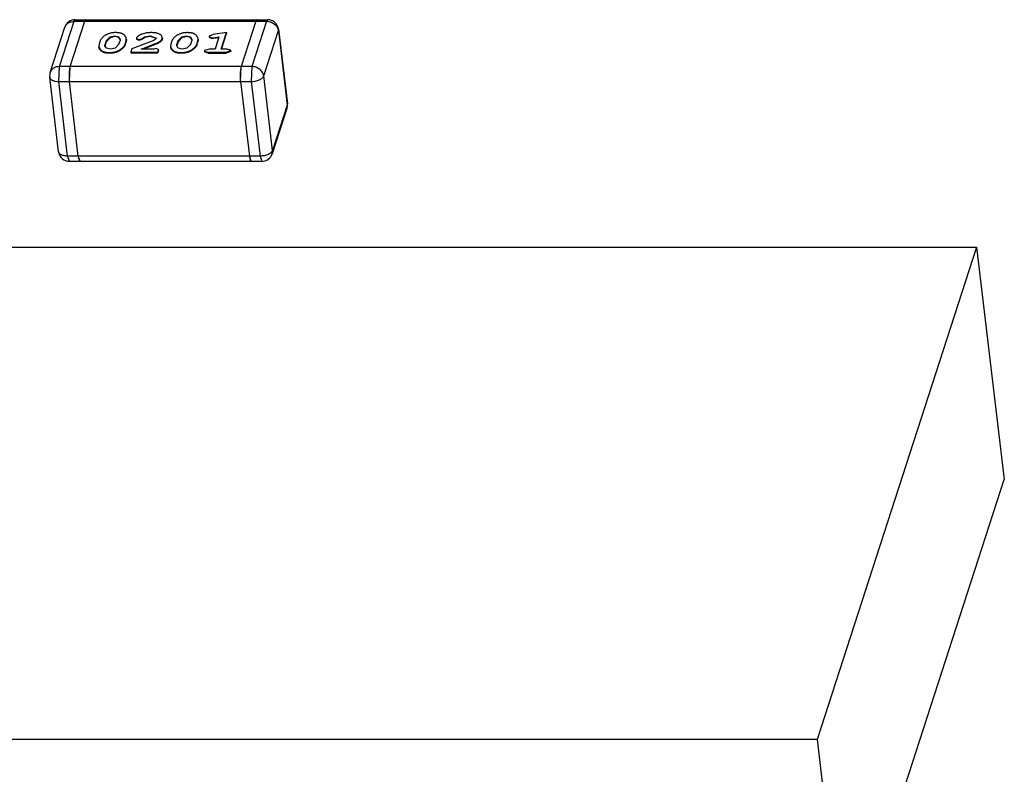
# Model space of a CAD drawing. Header units: millimetres. Extents: x -117 to 182, y -33 to 89.
# Tile 57 of 135: x -93.54 to -90.79, y -2.5 to -0.39. Entities that reach past the tile are written whole.
import ezdxf

# ---------------------------------------------------------------- set-up
doc = ezdxf.new("R2010")
doc.units = ezdxf.units.MM
doc.header["$LTSCALE"] = 1.21
doc.header["$MEASUREMENT"] = 0
doc.layers.get('0').update_dxf_attribs({"linetype": 'CONTINUOUS'})

msp = doc.modelspace()

# ---------------------------------------------------------------- linework, layer by layer
at = {"color": 7, "linetype": 'Continuous'}
for p, q in [((-93.4586, -0.5365), (-93.4176, -0.4098)), ((-93.4327, -0.5198), (-93.3917, -0.3932)), ((-93.4029, -0.5198), (-93.3618, -0.3932)), ((-93.3917, -0.3932), (-93.3886, -0.3888)), ((-93.3917, -0.3932), (-92.8538, -0.3932)), ((-93.3886, -0.3888), (-92.8507, -0.3888)), ((-93.3618, -0.3932), (-93.3587, -0.3888)), ((-92.8837, -0.3932), (-92.9247, -0.5198)), ((-92.8538, -0.3932), (-92.8948, -0.5198)), ((-92.8837, -0.3932), (-92.8806, -0.3888)), ((-92.8507, -0.3888), (-92.8538, -0.3932)), ((-93.302, -0.4482), (-93.2912, -0.4369)), ((-93.2909, -0.4391), (-93.3017, -0.4504)), ((-93.2912, -0.4369), (-93.2781, -0.4339)), ((-93.2909, -0.4391), (-93.2912, -0.4369)), ((-93.2778, -0.4361), (-93.2909, -0.4391)), ((-93.2778, -0.4361), (-93.2781, -0.4339)), ((-93.2781, -0.4339), (-93.2671, -0.4367)), ((-93.2668, -0.4388), (-93.2778, -0.4361)), ((-93.2671, -0.4367), (-93.2668, -0.4388)), ((-93.2671, -0.4367), (-93.2629, -0.4437)), ((-93.2631, -0.4438), (-93.2668, -0.4388)), ((-93.2176, -0.4402), (-93.2177, -0.4411)), ((-93.201, -0.4411), (-93.1947, -0.4367)), ((-93.1944, -0.4389), (-93.2007, -0.4433)), ((-93.1947, -0.4367), (-93.1792, -0.4339)), ((-93.1947, -0.4367), (-93.1944, -0.4389)), ((-93.1789, -0.4361), (-93.1944, -0.4389)), ((-93.1792, -0.4339), (-93.1789, -0.4361)), ((-93.1792, -0.4339), (-93.1624, -0.44)), ((-93.1629, -0.4405), (-93.1789, -0.4361)), ((-93.1624, -0.44), (-93.1625, -0.4415)), ((-93.1457, -0.4419), (-93.1453, -0.4381)), ((-93.145, -0.4403), (-93.1454, -0.4441)), ((-93.145, -0.4403), (-93.1453, -0.4381)), ((-93.1015, -0.4482), (-93.0907, -0.4369)), ((-93.0904, -0.4391), (-93.1012, -0.4504)), ((-93.0907, -0.4369), (-93.0776, -0.4339)), ((-93.0904, -0.4391), (-93.0907, -0.4369)), ((-93.0773, -0.4361), (-93.0904, -0.4391)), ((-93.0773, -0.4361), (-93.0776, -0.4339)), ((-93.0776, -0.4339), (-93.0666, -0.4367)), ((-93.0663, -0.4388), (-93.0773, -0.4361)), ((-93.0666, -0.4367), (-93.0663, -0.4388)), ((-93.0666, -0.4367), (-93.0624, -0.4437)), ((-93.0626, -0.4438), (-93.0663, -0.4388)), ((-93.0138, -0.4348), (-93.014, -0.4361)), ((-93.014, -0.4361), (-93.0137, -0.4383)), ((-93.014, -0.4361), (-93.0076, -0.4396)), ((-93.0034, -0.4301), (-93.0138, -0.4348)), ((-93.0074, -0.4418), (-93.0137, -0.4383)), ((-93.0076, -0.4396), (-93.0022, -0.4391)), ((-93.0076, -0.4396), (-93.0074, -0.4418)), ((-92.9659, -0.4249), (-93.0034, -0.4301)), ((-93.0022, -0.4391), (-92.9868, -0.437)), ((-93.0019, -0.4413), (-93.0022, -0.4391)), ((-92.9875, -0.4393), (-93.0019, -0.4413)), ((-92.9868, -0.437), (-92.9977, -0.4707)), ((-92.9807, -0.4707), (-92.9659, -0.4249)), ((-92.9797, -0.4707), (-92.9656, -0.4271)), ((-92.9659, -0.4249), (-92.9656, -0.4271)), ((-92.8618, -0.5459), (-92.8208, -0.4193)), ((-92.8208, -0.4193), (-92.8204, -0.4156)), ((-92.8208, -0.4193), (-92.7959, -0.6276)), ((-92.8204, -0.4156), (-92.7955, -0.624)), ((-93.3219, -0.4573), (-93.3225, -0.4633)), ((-93.3189, -0.4481), (-93.3219, -0.4573)), ((-93.3054, -0.4616), (-93.3049, -0.4572)), ((-93.3011, -0.4688), (-93.3054, -0.4616)), ((-93.302, -0.4482), (-93.3049, -0.4572)), ((-93.3046, -0.4593), (-93.3049, -0.4572)), ((-93.3017, -0.4504), (-93.3046, -0.4593)), ((-93.302, -0.4482), (-93.3017, -0.4504)), ((-93.2663, -0.4572), (-93.2771, -0.4685)), ((-93.2663, -0.4572), (-93.2634, -0.4482)), ((-93.2629, -0.4437), (-93.2634, -0.4482)), ((-93.2494, -0.4573), (-93.2464, -0.4481)), ((-93.2491, -0.4595), (-93.2494, -0.4573)), ((-93.2491, -0.4595), (-93.2461, -0.4503)), ((-93.2464, -0.4481), (-93.2458, -0.442)), ((-93.2464, -0.4481), (-93.2461, -0.4503)), ((-93.2455, -0.4442), (-93.2461, -0.4503)), ((-93.2455, -0.4442), (-93.2458, -0.442)), ((-93.1688, -0.4465), (-93.2303, -0.4699)), ((-93.2177, -0.4411), (-93.2174, -0.4433)), ((-93.2177, -0.4411), (-93.2104, -0.4445)), ((-93.2101, -0.4467), (-93.2174, -0.4433)), ((-93.2104, -0.4445), (-93.201, -0.4411)), ((-93.2104, -0.4445), (-93.2101, -0.4467)), ((-93.2007, -0.4433), (-93.2101, -0.4467)), ((-93.2044, -0.4707), (-93.1669, -0.4566)), ((-93.201, -0.4411), (-93.2007, -0.4433)), ((-93.1666, -0.4588), (-93.1982, -0.4707)), ((-93.1625, -0.4415), (-93.1688, -0.4465)), ((-93.1666, -0.4588), (-93.1669, -0.4566)), ((-93.1457, -0.4419), (-93.1454, -0.4441)), ((-93.1214, -0.4573), (-93.122, -0.4633)), ((-93.1184, -0.4481), (-93.1214, -0.4573)), ((-93.1049, -0.4616), (-93.1044, -0.4572)), ((-93.1006, -0.4688), (-93.1049, -0.4616)), ((-93.1015, -0.4482), (-93.1044, -0.4572)), ((-93.1041, -0.4594), (-93.1044, -0.4572)), ((-93.1012, -0.4504), (-93.1041, -0.4594)), ((-93.1015, -0.4482), (-93.1012, -0.4504)), ((-93.0658, -0.4572), (-93.0766, -0.4685)), ((-93.0658, -0.4572), (-93.0629, -0.4482)), ((-93.0624, -0.4437), (-93.0629, -0.4482)), ((-93.0489, -0.4573), (-93.0459, -0.4481)), ((-93.0486, -0.4595), (-93.0489, -0.4573)), ((-93.0486, -0.4595), (-93.0456, -0.4503)), ((-93.0459, -0.4481), (-93.0453, -0.442)), ((-93.0459, -0.4481), (-93.0456, -0.4503)), ((-93.045, -0.4442), (-93.0456, -0.4503)), ((-93.045, -0.4442), (-93.0453, -0.442)), ((-93.0019, -0.4413), (-93.0074, -0.4418)), ((-93.2901, -0.4715), (-93.3011, -0.4688)), ((-93.2931, -0.4805), (-93.2928, -0.4827)), ((-93.2771, -0.4685), (-93.2901, -0.4715)), ((-93.2303, -0.4699), (-93.2335, -0.4797)), ((-93.2335, -0.4797), (-93.1579, -0.4797)), ((-93.2335, -0.4797), (-93.2332, -0.4818)), ((-93.2332, -0.4818), (-93.1577, -0.4818)), ((-93.1689, -0.4707), (-93.2044, -0.4707)), ((-93.163, -0.4691), (-93.1689, -0.4707)), ((-93.1562, -0.4725), (-93.163, -0.4691)), ((-93.1579, -0.4797), (-93.1566, -0.4756)), ((-93.1579, -0.4797), (-93.1577, -0.4818)), ((-93.1577, -0.4818), (-93.1563, -0.4778)), ((-93.1566, -0.4756), (-93.1562, -0.4725)), ((-93.1566, -0.4756), (-93.1563, -0.4778)), ((-93.1559, -0.4747), (-93.1563, -0.4778)), ((-93.1559, -0.4747), (-93.1562, -0.4725)), ((-93.0896, -0.4715), (-93.1006, -0.4688)), ((-93.0926, -0.4805), (-93.0923, -0.4827)), ((-93.0766, -0.4685), (-93.0896, -0.4715)), ((-93.0269, -0.4752), (-93.027, -0.4763)), ((-93.027, -0.4763), (-93.0268, -0.4785)), ((-93.027, -0.4763), (-93.0176, -0.4797)), ((-93.0146, -0.4707), (-93.0269, -0.4752)), ((-93.0173, -0.4819), (-93.0268, -0.4785)), ((-93.0176, -0.4797), (-92.9667, -0.4797)), ((-93.0173, -0.4819), (-93.0176, -0.4797)), ((-93.0173, -0.4819), (-92.9664, -0.4819)), ((-92.9977, -0.4707), (-93.0146, -0.4707)), ((-92.9637, -0.4707), (-92.9807, -0.4707)), ((-92.9667, -0.4797), (-92.9544, -0.4752)), ((-92.9667, -0.4797), (-92.9664, -0.4819)), ((-92.9541, -0.4774), (-92.9664, -0.4819)), ((-92.9543, -0.474), (-92.9637, -0.4707)), ((-92.9544, -0.4752), (-92.9543, -0.474)), ((-92.9544, -0.4752), (-92.9541, -0.4774)), ((-92.954, -0.4762), (-92.9543, -0.474)), ((-92.954, -0.4762), (-92.9541, -0.4774)), ((-93.4348, -0.5617), (-93.4327, -0.5198)), ((-92.8948, -0.5198), (-93.4327, -0.5198)), ((-93.4049, -0.5617), (-93.4029, -0.5198)), ((-93.4029, -0.5198), (-93.4039, -0.5237)), ((-92.9267, -0.5617), (-92.9247, -0.5198)), ((-92.9247, -0.5198), (-92.9257, -0.5238)), ((-92.8948, -0.5198), (-92.8968, -0.5617)), ((-93.435, -0.7579), (-93.4599, -0.5495)), ((-93.4042, -0.5253), (-93.4047, -0.5287)), ((-92.926, -0.5253), (-92.9265, -0.5287)), ((-92.8369, -0.7543), (-92.8618, -0.5459)), ((-93.4348, -0.5617), (-92.8968, -0.5617)), ((-93.4098, -0.7701), (-93.4348, -0.5617)), ((-93.4054, -0.5559), (-93.4049, -0.5617)), ((-93.38, -0.7701), (-93.4049, -0.5617)), ((-92.9273, -0.5559), (-92.9267, -0.5617)), ((-92.9267, -0.5617), (-92.9018, -0.7701)), ((-92.8968, -0.5617), (-92.8719, -0.7701)), ((-92.7959, -0.6276), (-92.8369, -0.7543)), ((-92.7959, -0.6276), (-92.7968, -0.637)), ((-92.7955, -0.624), (-92.7959, -0.6276)), ((-92.7968, -0.637), (-92.8378, -0.7637)), ((-92.8719, -0.7701), (-93.4098, -0.7701)), ((-93.4047, -0.7847), (-93.4098, -0.7701)), ((-93.38, -0.7701), (-93.3792, -0.7752)), ((-93.3748, -0.7847), (-93.38, -0.7701)), ((-92.8967, -0.7847), (-92.9018, -0.7701)), ((-92.9018, -0.7701), (-92.901, -0.7752)), ((-92.8719, -0.7701), (-92.8668, -0.7847)), ((-92.8378, -0.7637), (-92.8369, -0.7543)), ((-93.4047, -0.7847), (-92.8668, -0.7847)), ((-94.0068, -1.0243), (-90.8694, -1.0244)), ((-90.8694, -1.0244), (-91.3151, -2.4008)), ((-90.8694, -1.0244), (-90.7917, -1.6739)), ((-91.2374, -3.0502), (-90.7917, -1.6739)), ((-91.3151, -2.4008), (-94.4525, -2.4006)), ((-91.3151, -2.4008), (-91.2374, -3.0502))]:
    msp.add_line(p, q, dxfattribs=at)
for centre, radius, start, end in [((-93.3886, -0.4192), 0.0305, 89.9976, 162.0553), ((-93.3973, -0.4164), 0.0214, 159.7458, 162.0554), ((-92.8507, -0.4193), 0.0305, 6.8184, 89.9976), ((-93.2731, -0.4474), 0.0106, 13.7924, 19.7804), ((-93.0726, -0.4474), 0.0106, 13.7924, 19.7804), ((-93.4296, -0.5459), 0.0305, 162.0553, 186.8184), ((-93.2646, -0.5454), 0.1411, 176.4821, 178.0158), ((-93.2551, -0.5458), 0.1507, 178.0006, 178.9828), ((-93.2514, -0.5459), 0.1543, 178.9807, 180.453), ((-93.2522, -0.5459), 0.1535, 180.4499, 181.377), ((-93.2584, -0.546), 0.1473, 181.3739, 183.0299), ((-93.2766, -0.5447), 0.1291, 175.3971, 176.4879), ((-93.2936, -0.5433), 0.1121, 173.6008, 175.4321), ((-93.3102, -0.5414), 0.0953, 172.3305, 173.6093), ((-93.3469, -0.5356), 0.0582, 168.2745, 169.7878), ((-92.7771, -0.5458), 0.1505, 178.0003, 178.9837), ((-92.7729, -0.5459), 0.1547, 178.9825, 180.451), ((-92.7745, -0.5459), 0.1531, 180.4479, 181.3776), ((-92.7801, -0.5461), 0.1475, 181.375, 183.0289), ((-92.7861, -0.5455), 0.1415, 176.4839, 178.0139), ((-92.799, -0.5447), 0.1285, 175.3944, 176.4896), ((-92.8151, -0.5433), 0.1124, 173.6036, 175.4294), ((-92.8324, -0.5414), 0.095, 172.329, 173.6123), ((-92.8689, -0.5356), 0.058, 168.271, 169.7885), ((-93.2692, -0.5466), 0.1365, 183.0446, 183.8956), ((-92.7914, -0.5466), 0.1362, 183.0443, 183.8974), ((-92.8258, -0.6276), 0.0305, 342.0553, 6.8184), ((-93.4047, -0.7542), 0.0305, 186.8184, 269.9976), ((-92.8668, -0.7543), 0.0305, 269.9976, 342.0553), ((-93.3226, -0.7647), 0.0576, 190.5467, 192.0548), ((-92.8446, -0.7647), 0.0574, 190.5434, 192.0552)]:
    msp.add_arc(centre, radius, start, end, dxfattribs=at)
for points, knots in [([(-93.4173, -0.409), (-93.4169, -0.4079), (-93.4158, -0.4056), (-93.4136, -0.4025), (-93.4109, -0.3997), (-93.4066, -0.3966), (-93.4002, -0.3939), (-93.3946, -0.3932), (-93.3917, -0.3932)], [0, 0, 0, 0, 0.116781, 0.23482, 0.35499, 0.477955, 0.732839, 1, 1, 1, 1]), ([(-93.3603, -0.3898), (-93.3603, -0.3899), (-93.3605, -0.3901), (-93.3606, -0.3903), (-93.3607, -0.3904)], [0, 0, 0, 0, 0.235656, 1, 1, 1, 1]), ([(-93.3594, -0.389), (-93.3595, -0.389), (-93.3598, -0.3892), (-93.3601, -0.3896), (-93.3603, -0.3898)], [0, 0, 0, 0, 0.218323, 1, 1, 1, 1]), ([(-93.3587, -0.3888), (-93.3588, -0.3888), (-93.359, -0.3888), (-93.3593, -0.3889), (-93.3594, -0.389)], [0, 0, 0, 0, 0.239088, 1, 1, 1, 1]), ([(-92.8822, -0.3898), (-92.8822, -0.3899), (-92.8823, -0.3901), (-92.8825, -0.3903), (-92.8826, -0.3905)], [0, 0, 0, 0, 0.235609, 1, 1, 1, 1]), ([(-92.8813, -0.389), (-92.8814, -0.389), (-92.8817, -0.3893), (-92.882, -0.3896), (-92.8822, -0.3898)], [0, 0, 0, 0, 0.218331, 1, 1, 1, 1]), ([(-92.8806, -0.3888), (-92.8806, -0.3888), (-92.8809, -0.3888), (-92.8811, -0.3889), (-92.8813, -0.389)], [0, 0, 0, 0, 0.239123, 1, 1, 1, 1]), ([(-92.8538, -0.3932), (-92.8499, -0.3932), (-92.8419, -0.3946), (-92.8332, -0.3993), (-92.8275, -0.4046), (-92.8242, -0.4091), (-92.8218, -0.4141), (-92.821, -0.4175), (-92.8208, -0.4193)], [0, 0, 0, 0, 0.259672, 0.518629, 0.644847, 0.767287, 0.885584, 1, 1, 1, 1]), ([(-93.2753, -0.4249), (-93.2766, -0.4249), (-93.2793, -0.425), (-93.2833, -0.4253), (-93.2873, -0.4259), (-93.2911, -0.4267), (-93.2948, -0.4278), (-93.2983, -0.4291), (-93.3015, -0.4306), (-93.3044, -0.4323), (-93.3071, -0.4341), (-93.3095, -0.436), (-93.3118, -0.4379), (-93.3137, -0.4398), (-93.3155, -0.4418), (-93.3169, -0.4439), (-93.3181, -0.4459), (-93.3186, -0.4474), (-93.3189, -0.4481)], [0, 0, 0, 0, 0.076103, 0.152982, 0.229963, 0.306092, 0.380181, 0.451414, 0.519124, 0.583134, 0.644299, 0.703021, 0.759403, 0.81292, 0.863755, 0.911685, 0.956985, 1, 1, 1, 1]), ([(-93.2458, -0.442), (-93.2459, -0.4409), (-93.2464, -0.4392), (-93.2474, -0.4371), (-93.2483, -0.4356), (-93.2495, -0.4341), (-93.2512, -0.4321), (-93.2533, -0.4303), (-93.2557, -0.4287), (-93.2578, -0.4276), (-93.2603, -0.4267), (-93.263, -0.426), (-93.2659, -0.4255), (-93.269, -0.4251), (-93.2721, -0.425), (-93.2742, -0.4249), (-93.2753, -0.4249)], [0, 0, 0, 0, 0.090779, 0.137637, 0.18605, 0.236101, 0.28761, 0.397265, 0.457128, 0.521488, 0.59179, 0.667076, 0.746541, 0.829067, 0.913856, 1, 1, 1, 1]), ([(-93.1761, -0.4249), (-93.1772, -0.4249), (-93.1793, -0.425), (-93.1836, -0.4252), (-93.189, -0.4258), (-93.1953, -0.4271), (-93.2003, -0.4285), (-93.2041, -0.4299), (-93.2067, -0.4311), (-93.2092, -0.4324), (-93.2114, -0.4338), (-93.2134, -0.4353), (-93.2149, -0.4366), (-93.216, -0.4377), (-93.2167, -0.4385), (-93.2172, -0.4393), (-93.2175, -0.4399), (-93.2176, -0.4402)], [0, 0, 0, 0, 0.069879, 0.140154, 0.281617, 0.421822, 0.558165, 0.623765, 0.687044, 0.747283, 0.804419, 0.858799, 0.910421, 0.934975, 0.958174, 0.97959, 1, 1, 1, 1]), ([(-93.1453, -0.4381), (-93.1454, -0.4371), (-93.1461, -0.435), (-93.1483, -0.4324), (-93.1514, -0.4301), (-93.1553, -0.4281), (-93.159, -0.4269), (-93.1623, -0.4261), (-93.1658, -0.4255), (-93.1704, -0.425), (-93.1742, -0.425), (-93.1761, -0.4249)], [0, 0, 0, 0, 0.085189, 0.179155, 0.286036, 0.406108, 0.539693, 0.611163, 0.685484, 0.839848, 1, 1, 1, 1]), ([(-93.0748, -0.4249), (-93.0761, -0.425), (-93.0788, -0.425), (-93.0828, -0.4253), (-93.0867, -0.4259), (-93.0906, -0.4267), (-93.0943, -0.4278), (-93.0978, -0.4291), (-93.101, -0.4306), (-93.1039, -0.4323), (-93.1065, -0.4341), (-93.109, -0.436), (-93.1112, -0.4379), (-93.1132, -0.4398), (-93.115, -0.4418), (-93.1164, -0.4439), (-93.1176, -0.446), (-93.1181, -0.4474), (-93.1184, -0.4481)], [0, 0, 0, 0, 0.076103, 0.152982, 0.229963, 0.306092, 0.380181, 0.451414, 0.519124, 0.583134, 0.644299, 0.703021, 0.759403, 0.81292, 0.863755, 0.911685, 0.956985, 1, 1, 1, 1]), ([(-93.0453, -0.442), (-93.0454, -0.4409), (-93.0459, -0.4392), (-93.0469, -0.4371), (-93.0478, -0.4356), (-93.049, -0.4341), (-93.0507, -0.4321), (-93.0527, -0.4303), (-93.0552, -0.4287), (-93.0573, -0.4276), (-93.0598, -0.4267), (-93.0625, -0.426), (-93.0654, -0.4255), (-93.0685, -0.4252), (-93.0716, -0.425), (-93.0737, -0.425), (-93.0748, -0.4249)], [0, 0, 0, 0, 0.090779, 0.137637, 0.18605, 0.236101, 0.28761, 0.397265, 0.457128, 0.521488, 0.59179, 0.667076, 0.746541, 0.829067, 0.913856, 1, 1, 1, 1]), ([(-93.3225, -0.4633), (-93.3225, -0.4639), (-93.3223, -0.4647), (-93.322, -0.4658), (-93.3217, -0.4666), (-93.3213, -0.4674), (-93.3208, -0.4685), (-93.32, -0.4698), (-93.3189, -0.4712), (-93.3177, -0.4727), (-93.3165, -0.4739), (-93.3154, -0.4748), (-93.3137, -0.4761), (-93.3113, -0.4776), (-93.3081, -0.4787), (-93.3054, -0.4794), (-93.3025, -0.4799), (-93.2994, -0.4803), (-93.2963, -0.4804), (-93.2941, -0.4805), (-93.2931, -0.4805)], [0, 0, 0, 0, 0.045198, 0.068002, 0.091074, 0.114369, 0.137891, 0.186135, 0.236012, 0.287546, 0.341103, 0.368691, 0.397141, 0.521023, 0.591242, 0.666663, 0.746281, 0.828865, 0.913717, 1, 1, 1, 1]), ([(-93.2928, -0.4827), (-93.2939, -0.4826), (-93.296, -0.4826), (-93.2992, -0.4824), (-93.3022, -0.4821), (-93.3051, -0.4816), (-93.3079, -0.4809), (-93.311, -0.4797), (-93.3134, -0.4783), (-93.3152, -0.4769), (-93.3162, -0.476), (-93.3174, -0.4749), (-93.3187, -0.4734), (-93.3198, -0.4719), (-93.3206, -0.4706), (-93.3211, -0.4696), (-93.3214, -0.4688), (-93.3217, -0.468), (-93.3221, -0.4669), (-93.3222, -0.466), (-93.3223, -0.4655)], [0, 0, 0, 0, 0.086283, 0.171135, 0.253719, 0.333337, 0.408758, 0.478977, 0.602859, 0.631309, 0.658897, 0.712454, 0.763988, 0.813865, 0.862109, 0.885631, 0.908926, 0.931998, 0.954802, 1, 1, 1, 1]), ([(-93.3046, -0.4593), (-93.3047, -0.4595), (-93.3049, -0.4603), (-93.3051, -0.4611), (-93.3051, -0.4617)], [0, 0, 0, 0, 0.253259, 1, 1, 1, 1]), ([(-93.2931, -0.4805), (-93.2917, -0.4805), (-93.2891, -0.4804), (-93.2851, -0.4801), (-93.2811, -0.4795), (-93.2772, -0.4787), (-93.2735, -0.4776), (-93.27, -0.4763), (-93.2668, -0.4748), (-93.2639, -0.4731), (-93.2613, -0.4713), (-93.2588, -0.4695), (-93.2565, -0.4676), (-93.2545, -0.4656), (-93.2528, -0.4636), (-93.2513, -0.4616), (-93.2502, -0.4595), (-93.2496, -0.458), (-93.2494, -0.4573)], [0, 0, 0, 0, 0.076062, 0.1529, 0.229849, 0.305937, 0.380148, 0.451353, 0.519146, 0.583106, 0.644211, 0.703089, 0.759427, 0.813058, 0.863697, 0.911745, 0.957006, 1, 1, 1, 1]), ([(-93.2491, -0.4595), (-93.2494, -0.4602), (-93.2499, -0.4616), (-93.2511, -0.4637), (-93.2525, -0.4658), (-93.2543, -0.4678), (-93.2563, -0.4697), (-93.2585, -0.4716), (-93.261, -0.4735), (-93.2637, -0.4753), (-93.2666, -0.477), (-93.2698, -0.4785), (-93.2733, -0.4798), (-93.277, -0.4809), (-93.2808, -0.4817), (-93.2848, -0.4823), (-93.2888, -0.4826), (-93.2915, -0.4826), (-93.2928, -0.4827)], [0, 0, 0, 0, 0.042994, 0.088255, 0.136303, 0.186942, 0.240573, 0.296911, 0.355789, 0.416894, 0.480854, 0.548647, 0.619852, 0.694063, 0.770151, 0.8471, 0.923938, 1, 1, 1, 1]), ([(-93.1669, -0.4566), (-93.1657, -0.4562), (-93.1633, -0.4552), (-93.1598, -0.4537), (-93.1569, -0.4523), (-93.1548, -0.4512), (-93.1532, -0.4503), (-93.1517, -0.4494), (-93.1501, -0.4481), (-93.1486, -0.4468), (-93.1474, -0.4453), (-93.1467, -0.4442), (-93.1461, -0.4431), (-93.1458, -0.4423), (-93.1457, -0.4419)], [0, 0, 0, 0, 0.146444, 0.290758, 0.432282, 0.501313, 0.568618, 0.633709, 0.694972, 0.807639, 0.859604, 0.908807, 0.955194, 1, 1, 1, 1]), ([(-93.1454, -0.4441), (-93.1456, -0.4445), (-93.1459, -0.4452), (-93.1464, -0.4464), (-93.1471, -0.4475), (-93.1483, -0.4489), (-93.1498, -0.4503), (-93.1515, -0.4516), (-93.1529, -0.4525), (-93.1545, -0.4534), (-93.1567, -0.4545), (-93.1595, -0.4558), (-93.163, -0.4574), (-93.1654, -0.4583), (-93.1666, -0.4588)], [0, 0, 0, 0, 0.044806, 0.091193, 0.140396, 0.192361, 0.305028, 0.366291, 0.431382, 0.498687, 0.567718, 0.709242, 0.853556, 1, 1, 1, 1]), ([(-93.1624, -0.4412), (-93.1624, -0.4412), (-93.1626, -0.4409), (-93.1628, -0.4407), (-93.1629, -0.4405)], [0, 0, 0, 0, 0.242934, 1, 1, 1, 1]), ([(-93.122, -0.4633), (-93.122, -0.4639), (-93.1218, -0.4647), (-93.1215, -0.4658), (-93.1212, -0.4666), (-93.1208, -0.4674), (-93.1203, -0.4685), (-93.1195, -0.4698), (-93.1184, -0.4713), (-93.1171, -0.4727), (-93.116, -0.4739), (-93.1149, -0.4748), (-93.1132, -0.4761), (-93.1108, -0.4776), (-93.1076, -0.4787), (-93.1049, -0.4794), (-93.102, -0.4799), (-93.0989, -0.4803), (-93.0958, -0.4804), (-93.0936, -0.4805), (-93.0926, -0.4805)], [0, 0, 0, 0, 0.045198, 0.068002, 0.091074, 0.114369, 0.137891, 0.186135, 0.236012, 0.287546, 0.341103, 0.368691, 0.397141, 0.521023, 0.591242, 0.666663, 0.746281, 0.828865, 0.913717, 1, 1, 1, 1]), ([(-93.0923, -0.4827), (-93.0934, -0.4826), (-93.0955, -0.4826), (-93.0987, -0.4824), (-93.1017, -0.4821), (-93.1046, -0.4816), (-93.1073, -0.4809), (-93.1105, -0.4797), (-93.1129, -0.4783), (-93.1147, -0.4769), (-93.1157, -0.476), (-93.1169, -0.4749), (-93.1181, -0.4734), (-93.1193, -0.4719), (-93.1201, -0.4706), (-93.1206, -0.4696), (-93.1209, -0.4688), (-93.1212, -0.468), (-93.1215, -0.4669), (-93.1217, -0.466), (-93.1218, -0.4655)], [0, 0, 0, 0, 0.086283, 0.171135, 0.253719, 0.333337, 0.408758, 0.478977, 0.602859, 0.631309, 0.658897, 0.712454, 0.763988, 0.813865, 0.862109, 0.885631, 0.908926, 0.931998, 0.954802, 1, 1, 1, 1]), ([(-93.1041, -0.4594), (-93.1042, -0.4595), (-93.1044, -0.4603), (-93.1045, -0.4611), (-93.1046, -0.4617)], [0, 0, 0, 0, 0.253259, 1, 1, 1, 1]), ([(-93.0926, -0.4805), (-93.0912, -0.4805), (-93.0886, -0.4804), (-93.0846, -0.4801), (-93.0806, -0.4795), (-93.0767, -0.4787), (-93.073, -0.4776), (-93.0695, -0.4763), (-93.0663, -0.4748), (-93.0634, -0.4731), (-93.0608, -0.4713), (-93.0583, -0.4695), (-93.056, -0.4676), (-93.054, -0.4656), (-93.0523, -0.4636), (-93.0508, -0.4616), (-93.0497, -0.4595), (-93.0491, -0.458), (-93.0489, -0.4573)], [0, 0, 0, 0, 0.076062, 0.1529, 0.229849, 0.305937, 0.380148, 0.451353, 0.519146, 0.583106, 0.644211, 0.703089, 0.759427, 0.813058, 0.863697, 0.911745, 0.957006, 1, 1, 1, 1]), ([(-93.0486, -0.4595), (-93.0489, -0.4602), (-93.0494, -0.4616), (-93.0506, -0.4637), (-93.052, -0.4658), (-93.0538, -0.4678), (-93.0558, -0.4697), (-93.058, -0.4716), (-93.0605, -0.4735), (-93.0632, -0.4753), (-93.0661, -0.477), (-93.0693, -0.4785), (-93.0727, -0.4798), (-93.0765, -0.4809), (-93.0803, -0.4817), (-93.0843, -0.4823), (-93.0883, -0.4826), (-93.091, -0.4826), (-93.0923, -0.4827)], [0, 0, 0, 0, 0.042994, 0.088255, 0.136303, 0.186942, 0.240573, 0.296911, 0.355789, 0.416894, 0.480854, 0.548647, 0.619852, 0.694063, 0.770151, 0.8471, 0.923938, 1, 1, 1, 1]), ([(-93.4327, -0.5198), (-93.4357, -0.5198), (-93.4414, -0.5206), (-93.448, -0.5234), (-93.4524, -0.5267), (-93.4551, -0.5296), (-93.4572, -0.5329), (-93.4582, -0.5353), (-93.4586, -0.5365)], [0, 0, 0, 0, 0.267508, 0.522304, 0.645128, 0.765154, 0.883126, 1, 1, 1, 1]), ([(-92.8618, -0.5459), (-92.862, -0.5442), (-92.8629, -0.5407), (-92.8652, -0.5358), (-92.8685, -0.5313), (-92.8742, -0.526), (-92.883, -0.5212), (-92.8909, -0.5198), (-92.8948, -0.5198)], [0, 0, 0, 0, 0.114416, 0.232713, 0.355153, 0.481371, 0.740328, 1, 1, 1, 1]), ([(-93.4599, -0.5495), (-93.4598, -0.5504), (-93.4593, -0.5521), (-93.4576, -0.5545), (-93.4552, -0.5566), (-93.4521, -0.5584), (-93.4484, -0.5599), (-93.4426, -0.5613), (-93.4379, -0.5617), (-93.4348, -0.5617)], [0, 0, 0, 0, 0.087266, 0.180998, 0.285852, 0.404158, 0.536292, 0.681178, 1, 1, 1, 1]), ([(-92.8968, -0.5617), (-92.8949, -0.5617), (-92.8909, -0.5615), (-92.885, -0.5606), (-92.8794, -0.5592), (-92.8743, -0.5573), (-92.8698, -0.5549), (-92.8652, -0.5515), (-92.8626, -0.5482), (-92.8618, -0.5459)], [0, 0, 0, 0, 0.14729, 0.295318, 0.43989, 0.577058, 0.703436, 0.816585, 1, 1, 1, 1]), ([(-93.4098, -0.7701), (-93.413, -0.7701), (-93.4177, -0.7697), (-93.4235, -0.7682), (-93.4272, -0.7668), (-93.4303, -0.765), (-93.4327, -0.7629), (-93.4343, -0.7605), (-93.4349, -0.7587), (-93.435, -0.7579)], [0, 0, 0, 0, 0.318822, 0.463708, 0.595842, 0.714148, 0.819002, 0.912734, 1, 1, 1, 1]), ([(-92.8369, -0.7543), (-92.8377, -0.7566), (-92.8403, -0.7599), (-92.8449, -0.7633), (-92.8494, -0.7656), (-92.8545, -0.7676), (-92.8601, -0.769), (-92.866, -0.7699), (-92.87, -0.7701), (-92.8719, -0.7701)], [0, 0, 0, 0, 0.183415, 0.296564, 0.422942, 0.56011, 0.704682, 0.85271, 1, 1, 1, 1]), ([(-93.3782, -0.7794), (-93.3782, -0.7795), (-93.3781, -0.78), (-93.3779, -0.7804), (-93.3778, -0.7807)], [0, 0, 0, 0, 0.260662, 1, 1, 1, 1]), ([(-93.3778, -0.7807), (-93.3777, -0.7809), (-93.3775, -0.7815), (-93.3773, -0.782), (-93.3771, -0.7825)], [0, 0, 0, 0, 0.270722, 1, 1, 1, 1]), ([(-93.3771, -0.7825), (-93.3771, -0.7825), (-93.3769, -0.7828), (-93.3768, -0.7831), (-93.3766, -0.7833)], [0, 0, 0, 0, 0.266532, 1, 1, 1, 1]), ([(-93.3766, -0.7833), (-93.3766, -0.7834), (-93.3763, -0.7838), (-93.3761, -0.7841), (-93.3759, -0.7843)], [0, 0, 0, 0, 0.279152, 1, 1, 1, 1]), ([(-93.3759, -0.7843), (-93.3758, -0.7843), (-93.3756, -0.7845), (-93.3754, -0.7846), (-93.3752, -0.7847)], [0, 0, 0, 0, 0.273842, 1, 1, 1, 1]), ([(-93.3752, -0.7847), (-93.3752, -0.7847), (-93.3751, -0.7847), (-93.3749, -0.7847), (-93.3748, -0.7847)], [0, 0, 0, 0, 0.256226, 1, 1, 1, 1]), ([(-92.8997, -0.7807), (-92.8996, -0.7809), (-92.8994, -0.7815), (-92.8992, -0.7821), (-92.899, -0.7825)], [0, 0, 0, 0, 0.27065, 1, 1, 1, 1]), ([(-92.899, -0.7825), (-92.8989, -0.7826), (-92.8988, -0.7829), (-92.8986, -0.7832), (-92.8985, -0.7834)], [0, 0, 0, 0, 0.2666, 1, 1, 1, 1]), ([(-92.8985, -0.7834), (-92.8984, -0.7835), (-92.8982, -0.7838), (-92.8979, -0.7841), (-92.8977, -0.7843)], [0, 0, 0, 0, 0.279078, 1, 1, 1, 1]), ([(-92.8977, -0.7843), (-92.8977, -0.7843), (-92.8975, -0.7845), (-92.8973, -0.7846), (-92.8971, -0.7847)], [0, 0, 0, 0, 0.273924, 1, 1, 1, 1])]:
    msp.add_open_spline(points, degree=3, knots=knots, dxfattribs=at)
for points in [[(-93.3051, -0.4617), (-93.3052, -0.462), (-93.3052, -0.4624), (-93.3052, -0.4628)], [(-93.1046, -0.4617), (-93.1047, -0.4621), (-93.1047, -0.4624), (-93.1047, -0.4628)], [(-92.8971, -0.7847), (-92.897, -0.7847), (-92.8968, -0.7847), (-92.8967, -0.7847)]]:
    msp.add_open_spline(points, degree=3, dxfattribs=at)

doc.saveas('drawing.dxf')
